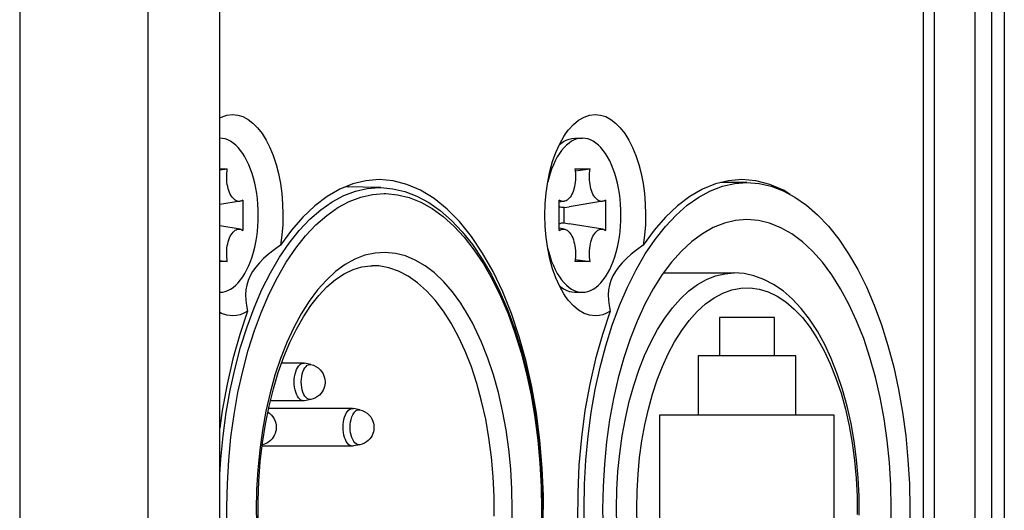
# Model space of a CAD drawing. Extents: x 0 to 420, y 0 to 297.
# Tile 21 of 124: x 157.65 to 164.3, y 78.41 to 81.72. Entities that reach past the tile are written whole.
import ezdxf

# ---------------------------------------------------------------- set-up
doc = ezdxf.new("R2010")
doc.units = 0
doc.header["$LTSCALE"] = 23.1
doc.layers.get('0').update_dxf_attribs({"linetype": 'CONTINUOUS'})
doc.layers.add('02___PRT_ALL_AXES', color=7, linetype='CONTINUOUS')

msp = doc.modelspace()

# ---------------------------------------------------------------- linework, layer by layer
at = {"color": 7, "linetype": 'CONTINUOUS'}
for p, q in [((157.648271, 88.895974), (157.648271, 74.552777)), ((158.514296, 88.889928), (158.514296, 74.558823)), ((164.212743, 88.840198), (164.212743, 74.608552)), ((164.299346, 88.837931), (164.299346, 74.61082)), ((159.000769, 76.284375), (159.000769, 87.164375)), ((163.827564, 76.284375), (163.827564, 87.164375)), ((164.100769, 87.164375), (164.100769, 76.284375)), ((163.754359, 76.40343), (163.754359, 87.045321)), ((161.397769, 80.924375), (161.449731, 80.924375)), ((161.253236, 80.744903), (161.241592, 80.715997)), ((159.000769, 80.710457), (159.05083, 80.717781)), ((159.000769, 80.717781), (159.05083, 80.717781)), ((161.398632, 80.717781), (161.50083, 80.717781)), ((161.400741, 80.7031), (161.50083, 80.717781)), ((162.560974, 80.624375), (162.384282, 80.624375)), ((160.087852, 80.590289), (159.848072, 80.595122)), ((160.076938, 80.590399), (160.087852, 80.590289)), ((160.110974, 80.550405), (160.122005, 80.550291)), ((159.13649, 80.49833), (159.000769, 80.476232)), ((159.156434, 80.506573), (159.156434, 80.302178)), ((161.293028, 80.302178), (161.293028, 80.506573)), ((161.32649, 80.49833), (161.293028, 80.492882)), ((161.58649, 80.49833), (161.360641, 80.461558)), ((161.606434, 80.506573), (161.606434, 80.302178)), ((161.325545, 80.455922), (161.360642, 80.461552)), ((161.325545, 80.352829), (161.325545, 80.455922)), ((161.325545, 80.352829), (161.360642, 80.347198)), ((161.58649, 80.31042), (161.360641, 80.347193)), ((159.13649, 80.31042), (159.000769, 80.332518)), ((161.32649, 80.31042), (161.293028, 80.315869)), ((159.000769, 80.098293), (159.05083, 80.09097)), ((159.05083, 80.09097), (159.000769, 80.09097)), ((161.50083, 80.09097), (161.398632, 80.09097)), ((161.400741, 80.10565), (161.50083, 80.09097)), ((160.028916, 80.063349), (160.028608, 80.063345)), ((161.997122, 80.014375), (162.474372, 80.014375)), ((161.397769, 79.884375), (161.449731, 79.884375)), ((162.745974, 79.714375), (162.375974, 79.714375)), ((162.375974, 79.714375), (162.375974, 79.454375)), ((162.745974, 79.454375), (162.745974, 79.714375)), ((162.890974, 79.454375), (162.230974, 79.454375)), ((162.230974, 79.454375), (162.230974, 79.054375)), ((162.890974, 79.054375), (162.890974, 79.454375)), ((159.566071, 79.405375), (159.417316, 79.405375)), ((159.557034, 79.404083), (159.566071, 79.405375)), ((159.566071, 79.405375), (159.572535, 79.404715)), ((159.61542, 79.395938), (159.572535, 79.404715)), ((159.591146, 79.390768), (159.600162, 79.395097)), ((159.600162, 79.395097), (159.609405, 79.396552)), ((159.609405, 79.396552), (159.61542, 79.395938)), ((159.566071, 79.151375), (159.34174, 79.151375)), ((159.566071, 79.151375), (159.557034, 79.152668)), ((159.572535, 79.152035), (159.566071, 79.151375)), ((159.61542, 79.160812), (159.572535, 79.152035)), ((159.600162, 79.161653), (159.591146, 79.165982)), ((159.609405, 79.160198), (159.600162, 79.161653)), ((159.61542, 79.160812), (159.609405, 79.160198)), ((159.896071, 79.099375), (159.329517, 79.099375)), ((159.887034, 79.098083), (159.896071, 79.099375)), ((159.896071, 79.099375), (159.902535, 79.098715)), ((159.94542, 79.089938), (159.902535, 79.098715)), ((159.921146, 79.084768), (159.930162, 79.089097)), ((159.930162, 79.089097), (159.939405, 79.090552)), ((159.939405, 79.090552), (159.94542, 79.089938)), ((163.150974, 79.054375), (161.970974, 79.054375)), ((161.970974, 79.054375), (161.970974, 77.694375)), ((163.150974, 77.694375), (163.150974, 79.054375)), ((159.273405, 78.739451), (159.288267, 78.86786)), ((159.896071, 78.845375), (159.28542, 78.845375)), ((159.896071, 78.845375), (159.887034, 78.846668)), ((159.902535, 78.846035), (159.896071, 78.845375)), ((159.94542, 78.854812), (159.902535, 78.846035)), ((159.930162, 78.855653), (159.921146, 78.859982)), ((159.939405, 78.854198), (159.930162, 78.855653)), ((159.94542, 78.854812), (159.939405, 78.854198))]:
    msp.add_line(p, q, dxfattribs=at)
for points in [[(159.000769, 81.061606), (159.010693, 81.067334), (159.048041, 81.08001), (159.086333, 81.084375)], [(159.086333, 81.084375), (159.121869, 81.080623), (159.156649, 81.069674), (159.19086, 81.05141), (159.223945, 81.026189), (159.255514, 80.994182), (159.285261, 80.955838), (159.312835, 80.911472), (159.337974, 80.861657), (159.360364, 80.806852), (159.379809, 80.747723), (159.396049, 80.684848), (159.40896, 80.618962), (159.418349, 80.550734), (159.424172, 80.480934), (159.426306, 80.410298), (159.424787, 80.339596), (159.41961, 80.26997), (159.410777, 80.201041)], [(161.340041, 80.959573), (161.355466, 80.98013), (161.38883, 81.017051), (161.424064, 81.046191), (161.460693, 81.067334), (161.498041, 81.08001), (161.536333, 81.084375)], [(161.536333, 81.084375), (161.571869, 81.080623), (161.606649, 81.069674), (161.64086, 81.05141), (161.673945, 81.026189), (161.705514, 80.994182), (161.735261, 80.955838), (161.762835, 80.911472), (161.787974, 80.861657), (161.810364, 80.806852), (161.829809, 80.747723), (161.846049, 80.684848), (161.85896, 80.618962), (161.868349, 80.550734), (161.874172, 80.480934), (161.876306, 80.410298), (161.874787, 80.339596), (161.86961, 80.26997), (161.860777, 80.201041)], [(161.340041, 79.849177), (161.324347, 79.872729), (161.29593, 79.923574), (161.270508, 79.980408), (161.248462, 80.042621), (161.230003, 80.10934), (161.215431, 80.179803), (161.204857, 80.253065), (161.198491, 80.32825), (161.196333, 80.404384), (161.198492, 80.480518), (161.204859, 80.555702), (161.215434, 80.628963), (161.230006, 80.699425), (161.248467, 80.766144), (161.270514, 80.828357), (161.295936, 80.88519), (161.324355, 80.936034), (161.340041, 80.959573)], [(159.259731, 80.404375), (159.259062, 80.441565), (159.257084, 80.478379), (159.253786, 80.514908), (159.249199, 80.550876), (159.243335, 80.586095), (159.236235, 80.620391), (159.227925, 80.653582), (159.218457, 80.685508), (159.207869, 80.715997), (159.196226, 80.744903), (159.183577, 80.772067), (159.169995, 80.797365), (159.155541, 80.820653), (159.140297, 80.841827), (159.124334, 80.860764), (159.107739, 80.877384), (159.090591, 80.891584), (159.072981, 80.903312), (159.054997, 80.912487), (159.036733, 80.919082), (159.018279, 80.923045), (159.000769, 80.924301)], [(161.449731, 80.924375), (161.431183, 80.923045), (161.412729, 80.919082), (161.394464, 80.912487), (161.37648, 80.903312), (161.358871, 80.891584), (161.341723, 80.877384), (161.325127, 80.860764), (161.309164, 80.841827), (161.29392, 80.820653), (161.279467, 80.797365), (161.265885, 80.772067), (161.253236, 80.744903)], [(161.293932, 80.880708), (161.302781, 80.88843), (161.321133, 80.901273), (161.339914, 80.911338), (161.359018, 80.918567), (161.378339, 80.922921), (161.397769, 80.924375)], [(161.709731, 80.404375), (161.709062, 80.441565), (161.707084, 80.478379), (161.703786, 80.514908), (161.699199, 80.550876), (161.693335, 80.586095), (161.686235, 80.620391), (161.677925, 80.653582), (161.668457, 80.685508), (161.657869, 80.715997), (161.646226, 80.744903), (161.633577, 80.772067), (161.619995, 80.797365), (161.605541, 80.820653), (161.590297, 80.841827), (161.574334, 80.860764), (161.557739, 80.877384), (161.540591, 80.891584), (161.522981, 80.903312), (161.504997, 80.912487), (161.486733, 80.919082), (161.468279, 80.923045), (161.449731, 80.924375)], [(159.136489, 80.498337), (159.133764, 80.497985), (159.126039, 80.497944), (159.118385, 80.499331), (159.110824, 80.502129), (159.103375, 80.506352), (159.096149, 80.511919), (159.08926, 80.518764), (159.082719, 80.52685), (159.076552, 80.53616), (159.070831, 80.546575), (159.065623, 80.558017), (159.060968, 80.570351), (159.056925, 80.583434), (159.053503, 80.597212), (159.050719, 80.611664), (159.048608, 80.626561), (159.047209, 80.641683), (159.046515, 80.656992), (159.046536, 80.672441), (159.047263, 80.68783), (159.048694, 80.702917), (159.05083, 80.717781)], [(161.241592, 80.715997), (161.231005, 80.685508), (161.221536, 80.653582), (161.215725, 80.63037)], [(161.398632, 80.717781), (161.400767, 80.702917), (161.402198, 80.68783), (161.402926, 80.672441), (161.402946, 80.656992), (161.402253, 80.641683), (161.400854, 80.626561), (161.398742, 80.611664), (161.395959, 80.597212), (161.392537, 80.583434), (161.388493, 80.570351), (161.383839, 80.558017), (161.378631, 80.546575), (161.37291, 80.53616), (161.366743, 80.52685), (161.360202, 80.518764), (161.353312, 80.511919), (161.346087, 80.506352), (161.338638, 80.502129), (161.331077, 80.499331), (161.32649, 80.498329)], [(161.586489, 80.498337), (161.583764, 80.497985), (161.576039, 80.497944), (161.568385, 80.499331), (161.560824, 80.502129), (161.553375, 80.506352), (161.546149, 80.511919), (161.53926, 80.518764), (161.532719, 80.52685), (161.526552, 80.53616), (161.520831, 80.546575), (161.515623, 80.558017), (161.510968, 80.570351), (161.506925, 80.583434), (161.503503, 80.597212), (161.500719, 80.611664), (161.498608, 80.626561), (161.497209, 80.641683), (161.496515, 80.656992), (161.496536, 80.672441), (161.497263, 80.68783), (161.498694, 80.702917), (161.50083, 80.717781)], [(160.076333, 80.644375), (159.986891, 80.637118), (159.898611, 80.615735), (159.811217, 80.58009), (159.725536, 80.530596), (159.642128, 80.467438), (159.561512, 80.391159), (159.484484, 80.302435), (159.410777, 80.201041)], [(161.185085, 78.320049), (161.185526, 78.509005), (161.177888, 78.697345), (161.162312, 78.88372), (161.138826, 79.06675), (161.107683, 79.245152), (161.069026, 79.417576), (161.023217, 79.582844), (160.970508, 79.739673), (160.911356, 79.887026), (160.846121, 80.023724), (160.775337, 80.148897), (160.69946, 80.261508), (160.619093, 80.36088), (160.53477, 80.446144), (160.447143, 80.516838), (160.356814, 80.572288), (160.264463, 80.612258), (160.171079, 80.636229), (160.076333, 80.644375)], [(162.526333, 80.644375), (162.436891, 80.637118), (162.348611, 80.615735), (162.261217, 80.58009), (162.175536, 80.530596), (162.092128, 80.467438), (162.011512, 80.391159), (161.934484, 80.302435), (161.860777, 80.201041)], [(161.87405, 80.142627), (161.940145, 80.240492), (162.009623, 80.328066), (162.082234, 80.405089), (162.157776, 80.471212), (162.235671, 80.525972), (162.315437, 80.56883), (162.396573, 80.599666), (162.478336, 80.618143), (162.560974, 80.624375)], [(162.853791, 80.54345), (162.806814, 80.572288), (162.714463, 80.612258), (162.621079, 80.636229), (162.526333, 80.644375)], [(162.560974, 80.624375), (162.64345, 80.61816), (162.725025, 80.599772), (162.805932, 80.569101), (162.885468, 80.526473), (162.963164, 80.472011), (163.038554, 80.40621), (163.111083, 80.329508), (163.180552, 80.242202), (163.246734, 80.14448), (163.309155, 80.037106), (163.367359, 79.920647), (163.421056, 79.795883), (163.469874, 79.663528), (163.513609, 79.524351), (163.551986, 79.379094), (163.584851, 79.228553), (163.611993, 79.073471), (163.6333, 78.914746), (163.648602, 78.75321), (163.657859, 78.589816), (163.66096, 78.425482), (163.657942, 78.261143)], [(159.050553, 78.275982), (159.047985, 78.434313), (159.051293, 78.592588), (159.060508, 78.749907), (159.075527, 78.905404), (159.09631, 79.058186), (159.122692, 79.20744), (159.154569, 79.352304), (159.191721, 79.492034), (159.233987, 79.625822), (159.281098, 79.75299), (159.332838, 79.872792), (159.388889, 79.984622), (159.448995, 80.087806), (159.512753, 80.181795), (159.579752, 80.265898), (159.649752, 80.339864), (159.722564, 80.40336), (159.797627, 80.45594), (159.874476, 80.497086), (159.952632, 80.526687), (160.031386, 80.544424), (160.110974, 80.550405)], [(159.403575, 80.12084), (159.468625, 80.216436), (159.537055, 80.302077), (159.608484, 80.377286), (159.682515, 80.441646), (159.758737, 80.494799), (159.836728, 80.536449), (159.916053, 80.566366), (159.996271, 80.584382), (160.076938, 80.590399)], [(160.087852, 80.590289), (160.169421, 80.582809), (160.250837, 80.563574), (160.331658, 80.532494), (160.411214, 80.489655), (160.488916, 80.43528), (160.564343, 80.369599), (160.637094, 80.292892), (160.706652, 80.205667), (160.772532, 80.108569), (160.834405, 80.002166), (160.891904, 79.887191), (160.944791, 79.764237), (160.99282, 79.633971), (161.035749, 79.497141), (161.073361, 79.354541), (161.105485, 79.206929), (161.131966, 79.055102), (161.15268, 78.899874), (161.167526, 78.742071), (161.176429, 78.58256), (161.179348, 78.422217), (161.176268, 78.261896)], [(160.122005, 80.550291), (160.201404, 80.542678), (160.27988, 80.523395), (160.357659, 80.492337), (160.434068, 80.449824), (160.508662, 80.395981), (160.580992, 80.331293), (160.650524, 80.256193), (160.717071, 80.170968), (160.780419, 80.075806), (160.840117, 79.971439), (160.895737, 79.85841), (160.947002, 79.737473), (160.993558, 79.609318), (161.035211, 79.474681), (161.071703, 79.334277), (161.102885, 79.188868), (161.128561, 79.039164), (161.148625, 78.88603), (161.162915, 78.73026), (161.171396, 78.572769), (161.173964, 78.414438), (161.170656, 78.256163)], [(159.156434, 80.506573), (159.149001, 80.502302), (159.141458, 80.49944), (159.136489, 80.498337)], [(161.32649, 80.498329), (161.323422, 80.497944), (161.315698, 80.497985), (161.308003, 80.49944), (161.30046, 80.502302), (161.293028, 80.506573)], [(161.606434, 80.506573), (161.599001, 80.502302), (161.591458, 80.49944), (161.586489, 80.498337)], [(161.325545, 80.455922), (161.316759, 80.455718), (161.308057, 80.456972), (161.299407, 80.459695), (161.293028, 80.462811)], [(159.000769, 79.88445), (159.018279, 79.885705), (159.036733, 79.889668), (159.054997, 79.896264), (159.072981, 79.905439), (159.090591, 79.917166), (159.107739, 79.931367), (159.124334, 79.947987), (159.140297, 79.966923), (159.155541, 79.988098), (159.169995, 80.011385), (159.183577, 80.036683), (159.196226, 80.063848), (159.207869, 80.092754), (159.218457, 80.123242), (159.227925, 80.155168), (159.236235, 80.188359), (159.243335, 80.222656), (159.249199, 80.257874), (159.253786, 80.293842), (159.257084, 80.330372), (159.259062, 80.367185), (159.259731, 80.404375)], [(161.293028, 80.345939), (161.299407, 80.349056), (161.308057, 80.351779), (161.316759, 80.353032), (161.325545, 80.352829)], [(161.449731, 79.884375), (161.468279, 79.885705), (161.486733, 79.889668), (161.504997, 79.896264), (161.522981, 79.905439), (161.540591, 79.917166), (161.557739, 79.931367), (161.574334, 79.947987), (161.590297, 79.966923), (161.605541, 79.988098), (161.619995, 80.011385), (161.633577, 80.036683), (161.646226, 80.063848), (161.657869, 80.092754), (161.668457, 80.123242), (161.677925, 80.155168), (161.686235, 80.188359), (161.693335, 80.222656), (161.699199, 80.257874), (161.703786, 80.293842), (161.707084, 80.330372), (161.709062, 80.367185), (161.709731, 80.404375)], [(162.560974, 80.374375), (162.484429, 80.36835), (162.408731, 80.350456), (162.333625, 80.320579), (162.259881, 80.279064), (162.188026, 80.226032), (162.118538, 80.162045), (162.052069, 80.087726), (161.988613, 80.003016), (161.928114, 79.907653), (161.871365, 79.802871), (161.819078, 79.689574), (161.771435, 79.568494), (161.72879, 79.440376), (161.691337, 79.306087), (161.659346, 79.166435), (161.632948, 79.022339), (161.612342, 78.874682), (161.597584, 78.724387), (161.5888, 78.572367), (161.585978, 78.419549), (161.589174, 78.266862)], [(163.533149, 78.276383), (163.535971, 78.429201), (163.532775, 78.581888), (163.523642, 78.733532), (163.508587, 78.8832), (163.487754, 79.030023), (163.46123, 79.173085), (163.429212, 79.311589), (163.391846, 79.444678), (163.349383, 79.571608), (163.302016, 79.691586), (163.250067, 79.803905), (163.193697, 79.907895), (163.133584, 80.002655), (163.070486, 80.086987), (163.004321, 80.161118), (162.935051, 80.2251), (162.863302, 80.278261), (162.789515, 80.320009), (162.714201, 80.350144), (162.638104, 80.368216), (162.560974, 80.374375)], [(159.05083, 80.09097), (159.048694, 80.105834), (159.047263, 80.12092), (159.046536, 80.136309), (159.046515, 80.151759), (159.047209, 80.167067), (159.048608, 80.182189), (159.050719, 80.197087), (159.053503, 80.211538), (159.056925, 80.225317), (159.060968, 80.238399), (159.065623, 80.250733), (159.070831, 80.262175), (159.076552, 80.272591), (159.082719, 80.281901), (159.08926, 80.289987), (159.096149, 80.296831), (159.103375, 80.302398), (159.110824, 80.306621), (159.118385, 80.309419), (159.126039, 80.310806), (159.133764, 80.310766), (159.136489, 80.310414)], [(159.136489, 80.310414), (159.141458, 80.30931), (159.149001, 80.306449), (159.156434, 80.302178)], [(161.293028, 80.302178), (161.30046, 80.306449), (161.308003, 80.30931), (161.315698, 80.310766), (161.323422, 80.310806), (161.32649, 80.310422)], [(161.32649, 80.310422), (161.331077, 80.309419), (161.338638, 80.306621), (161.346087, 80.302398), (161.353312, 80.296831), (161.360202, 80.289987), (161.366743, 80.281901), (161.37291, 80.272591), (161.378631, 80.262175), (161.383839, 80.250733), (161.388493, 80.238399), (161.392537, 80.225317), (161.395959, 80.211538), (161.398742, 80.197087), (161.400854, 80.182189), (161.402253, 80.167067), (161.402946, 80.151759), (161.402926, 80.136309), (161.402198, 80.12092), (161.400767, 80.105834), (161.398632, 80.09097)], [(161.50083, 80.09097), (161.498694, 80.105834), (161.497263, 80.12092), (161.496536, 80.136309), (161.496515, 80.151759), (161.497209, 80.167067), (161.498608, 80.182189), (161.500719, 80.197087), (161.503503, 80.211538), (161.506925, 80.225317), (161.510968, 80.238399), (161.515623, 80.250733), (161.520831, 80.262175), (161.526552, 80.272591), (161.532719, 80.281901), (161.53926, 80.289987), (161.546149, 80.296831), (161.553375, 80.302398), (161.560824, 80.306621), (161.568385, 80.309419), (161.576039, 80.310806), (161.583764, 80.310766), (161.586489, 80.310414)], [(161.586489, 80.310414), (161.591458, 80.30931), (161.599001, 80.306449), (161.606434, 80.302178)], [(159.410777, 80.201041), (159.36791, 80.171184), (159.32972, 80.141442), (159.296279, 80.111986), (159.267284, 80.082652), (159.242535, 80.053354), (159.221829, 80.02391), (159.20495, 79.994157), (159.191788, 79.96383), (159.182175, 79.932645), (159.176138, 79.900378), (159.173649, 79.866747), (159.174763, 79.831549), (159.179533, 79.794445), (159.188001, 79.755488)], [(160.628481, 79.809359), (160.5719, 79.88711), (160.512738, 79.955315), (160.45078, 80.014168), (160.386672, 80.063093), (160.320821, 80.10162), (160.253732, 80.129636), (160.186014, 80.146869), (160.117771, 80.153319), (160.049065, 80.148876), (159.980626, 80.133606), (159.913076, 80.107428), (159.846802, 80.070669), (159.782272, 80.023486), (159.719865, 79.966311), (159.660005, 79.899452), (159.603022, 79.823435), (159.549294, 79.738687), (159.499105, 79.645806), (159.452784, 79.54531), (159.410573, 79.437874), (159.372758, 79.324099), (159.339532, 79.204722), (159.311136, 79.080415), (159.287706, 78.951965)], [(161.215728, 80.178369), (161.221536, 80.155168), (161.231005, 80.123242), (161.241592, 80.092754)], [(161.860777, 80.201041), (161.817909, 80.171184), (161.779719, 80.141441), (161.746278, 80.111985), (161.717283, 80.082651), (161.692534, 80.053354), (161.671829, 80.02391), (161.654949, 79.994156), (161.641788, 79.963829), (161.632175, 79.932644), (161.626138, 79.900377), (161.623649, 79.866746), (161.624763, 79.831549), (161.629533, 79.794445), (161.638001, 79.755488)], [(159.184076, 79.650282), (159.232211, 79.779884), (159.285039, 79.901955), (159.342266, 80.015818), (159.403575, 80.12084)], [(161.241592, 80.092754), (161.253236, 80.063848), (161.265885, 80.036683), (161.279467, 80.011385), (161.29392, 79.988098), (161.309164, 79.966923), (161.325127, 79.947987), (161.341723, 79.931367), (161.358871, 79.917166), (161.37648, 79.905439), (161.394464, 79.896264), (161.412729, 79.889668), (161.431183, 79.885705), (161.449731, 79.884375)], [(161.651472, 79.661756), (161.70018, 79.794093), (161.753722, 79.918786), (161.811767, 80.035198), (161.87405, 80.142627)], [(159.288267, 78.86786), (159.308093, 78.993414), (159.332681, 79.115025), (159.361742, 79.231632), (159.395022, 79.342615), (159.432177, 79.447209), (159.472981, 79.545087), (159.517115, 79.635721), (159.564443, 79.718958), (159.614754, 79.794415), (159.667934, 79.861793), (159.724063, 79.920855), (159.782138, 79.970273), (159.841217, 80.009292), (159.900697, 80.037726), (159.95986, 80.055546), (160.01878, 80.063077), (160.028916, 80.063349)], [(160.85299, 78.372111), (160.852393, 78.505866), (160.846363, 78.638796), (160.834938, 78.770378), (160.818118, 78.900159), (160.796017, 79.026929), (160.768802, 79.149657), (160.736659, 79.267511), (160.699826, 79.379638), (160.658554, 79.485311), (160.613132, 79.583821), (160.563859, 79.674546), (160.511058, 79.756903), (160.455075, 79.830361), (160.396272, 79.894441), (160.335033, 79.948718), (160.27173, 79.992842), (160.206857, 80.026462), (160.140966, 80.049332), (160.074337, 80.061383), (160.028916, 80.063349)], [(161.679372, 78.424375), (161.681818, 78.549007), (161.689141, 78.672873), (161.701296, 78.795209), (161.718209, 78.915263), (161.739775, 79.032296), (161.765861, 79.145589), (161.796307, 79.254443), (161.830926, 79.358189), (161.869504, 79.456189), (161.911804, 79.547839), (161.957567, 79.632576), (162.006509, 79.709879), (162.058331, 79.77927), (162.112713, 79.840324), (162.16932, 79.892665), (162.227805, 79.93597), (162.287806, 79.969973), (162.348956, 79.994466), (162.410878, 80.009296), (162.47319, 80.014373)], [(163.319031, 78.378544), (163.318319, 78.504876), (163.31243, 78.630704), (163.301391, 78.755281), (163.285249, 78.877869), (163.264069, 78.997737), (163.237936, 79.114169), (163.206946, 79.226471), (163.171218, 79.333938), (163.130865, 79.435932), (163.086065, 79.5317), (163.036945, 79.620664), (162.983843, 79.701938), (162.926986, 79.77496), (162.866991, 79.838839), (162.804495, 79.893001), (162.74003, 79.937205), (162.674384, 79.971254), (162.607868, 79.995362), (162.541007, 80.009667), (162.474372, 80.014375)], [(161.293931, 79.928043), (161.302781, 79.920321), (161.321133, 79.907477), (161.339914, 79.897413), (161.359018, 79.890183), (161.378339, 79.885829), (161.397769, 79.884375)], [(162.072139, 79.548769), (162.120303, 79.625756), (162.17119, 79.694167), (162.225003, 79.754218), (162.281128, 79.805261), (162.339186, 79.846772), (162.398676, 79.878589), (162.45899, 79.900378), (162.520074, 79.912127), (162.581925, 79.913721), (162.643779, 79.905142), (162.704995, 79.886233), (162.765192, 79.857301), (162.8239, 79.818468), (162.880747, 79.770138), (162.935318, 79.712586), (162.987277, 79.646324), (163.036246, 79.57176), (163.081944, 79.489484), (163.124043, 79.4), (163.162307, 79.303974), (163.196453, 79.201996), (163.2263, 79.094795), (163.251612, 78.983042), (163.272265, 78.867502), (163.288078, 78.748897), (163.298983, 78.628023), (163.304852, 78.505619), (163.305681, 78.382571)], [(161.536333, 79.724375), (161.498038, 79.728741), (161.460688, 79.741419), (161.424056, 79.762565), (161.388821, 79.791709), (161.355457, 79.828632), (161.340041, 79.849177)], [(159.188001, 79.755488), (159.134459, 79.598981), (159.088064, 79.435164), (159.048686, 79.263405), (159.016713, 79.0856), (159.000769, 78.965558)], [(159.086333, 79.724375), (159.048038, 79.728741), (159.010688, 79.741419), (159.000769, 79.747145)], [(159.188001, 79.755488), (159.163104, 79.741933), (159.137861, 79.73223), (159.112271, 79.726377), (159.086333, 79.724375)], [(160.721602, 79.648291), (160.70689, 79.676962), (160.69185, 79.70491), (160.676477, 79.732144), (160.660786, 79.758641), (160.644789, 79.784376), (160.628481, 79.809359)], [(161.638001, 79.755488), (161.584459, 79.598981), (161.538064, 79.435164), (161.498686, 79.263405), (161.466713, 79.0856), (161.442458, 78.902977), (161.426012, 78.716905), (161.417581, 78.528702), (161.41714, 78.339746)], [(161.638001, 79.755488), (161.613104, 79.741933), (161.587861, 79.73223), (161.562271, 79.726377), (161.536333, 79.724375)], [(159.000769, 78.654791), (159.006792, 78.757255), (159.022162, 78.915747), (159.043391, 79.07151), (159.070363, 79.223677), (159.102926, 79.371404), (159.140901, 79.513869), (159.184076, 79.650282)], [(160.972563, 78.282971), (160.975469, 78.419181), (160.97295, 78.555623), (160.965127, 78.691074), (160.952073, 78.824063), (160.933821, 78.954586), (160.910365, 79.082551), (160.881902, 79.206753), (160.84854, 79.326206), (160.81055, 79.440156), (160.768276, 79.547382), (160.721602, 79.648291)], [(161.46409, 78.258934), (161.460989, 78.423268), (161.464007, 78.587608), (161.47318, 78.751013), (161.488402, 78.912581), (161.509634, 79.071378), (161.536706, 79.226554), (161.569511, 79.377207), (161.607823, 79.522556), (161.651472, 79.661756)], [(162.072138, 77.299984), (162.029777, 77.379704), (161.990875, 77.465183), (161.955336, 77.556707), (161.923455, 77.653419), (161.895453, 77.754775), (161.871459, 77.860129), (161.851651, 77.968877), (161.836106, 78.080342), (161.824953, 78.193875), (161.81822, 78.308781), (161.815985, 78.424382), (161.818221, 78.539982), (161.824954, 78.654888), (161.836107, 78.76842), (161.851652, 78.879884), (161.871461, 78.988631), (161.895455, 79.093983), (161.923457, 79.195338), (161.955338, 79.292049), (161.990877, 79.38357), (162.029778, 79.469049), (162.072139, 79.548769)], [(159.557034, 79.152668), (159.548181, 79.15652), (159.539692, 79.162852), (159.53174, 79.171536), (159.524487, 79.182395), (159.518081, 79.195208), (159.512651, 79.209714), (159.508309, 79.225618), (159.505143, 79.242595), (159.503217, 79.260301), (159.502571, 79.278375), (159.503217, 79.296449), (159.505143, 79.314155), (159.508309, 79.331133), (159.512651, 79.347037), (159.518081, 79.361543), (159.524487, 79.374355), (159.53174, 79.385214), (159.539692, 79.393899), (159.548181, 79.400231), (159.557034, 79.404083)], [(159.591146, 79.165982), (159.58258, 79.173079), (159.574674, 79.182768), (159.567623, 79.194812), (159.561602, 79.208913), (159.556757, 79.224724), (159.553209, 79.241857), (159.551044, 79.259888), (159.550317, 79.278375), (159.551044, 79.296862), (159.553209, 79.314894), (159.556757, 79.332026), (159.561602, 79.347838), (159.567623, 79.361939), (159.574674, 79.373982), (159.58258, 79.383672), (159.591146, 79.390768)], [(159.61542, 79.395938), (159.632664, 79.391042), (159.64927, 79.383477), (159.664899, 79.373201), (159.678418, 79.360963), (159.689176, 79.347886), (159.697496, 79.334366), (159.703682, 79.320607), (159.707838, 79.307232), (159.710297, 79.294304), (159.711307, 79.281906), (159.711066, 79.269995), (159.709662, 79.258262), (159.707136, 79.24682), (159.703373, 79.23533), (159.698277, 79.223892), (159.691615, 79.21243), (159.683096, 79.201017), (159.672705, 79.190154), (159.660554, 79.180334), (159.64677, 79.171935), (159.631637, 79.165337), (159.61542, 79.160812)], [(159.887034, 78.846668), (159.878181, 78.85052), (159.869692, 78.856852), (159.86174, 78.865536), (159.854487, 78.876395), (159.848081, 78.889208), (159.842651, 78.903714), (159.838309, 78.919618), (159.835143, 78.936595), (159.833217, 78.954301), (159.832571, 78.972375), (159.833217, 78.990449), (159.835143, 79.008155), (159.838309, 79.025133), (159.842651, 79.041037), (159.848081, 79.055543), (159.854487, 79.068355), (159.86174, 79.079214), (159.869692, 79.087899), (159.878181, 79.094231), (159.887034, 79.098083)], [(159.921146, 78.859982), (159.91258, 78.867079), (159.904674, 78.876768), (159.897623, 78.888812), (159.891602, 78.902913), (159.886757, 78.918724), (159.883209, 78.935857), (159.881044, 78.953888), (159.880317, 78.972375), (159.881044, 78.990862), (159.883209, 79.008894), (159.886757, 79.026026), (159.891602, 79.041838), (159.897623, 79.055939), (159.904674, 79.067982), (159.91258, 79.077672), (159.921146, 79.084768)], [(159.94542, 79.089938), (159.962664, 79.085042), (159.97927, 79.077477), (159.994899, 79.067201), (160.008418, 79.054963), (160.019176, 79.041886), (160.027496, 79.028366), (160.033682, 79.014607), (160.037838, 79.001232), (160.040297, 78.988304), (160.041307, 78.975906), (160.041066, 78.963995), (160.039662, 78.952262), (160.037136, 78.94082), (160.033373, 78.92933), (160.028277, 78.917892), (160.021615, 78.90643), (160.013096, 78.895017), (160.002705, 78.884154), (159.990554, 78.874334), (159.97677, 78.865935), (159.961637, 78.859337), (159.94542, 78.854812)], [(159.324407, 79.0741), (159.334899, 79.067201), (159.348418, 79.054963), (159.359176, 79.041886), (159.367496, 79.028366), (159.373682, 79.014607), (159.377838, 79.001232), (159.380297, 78.988304), (159.381307, 78.975906), (159.381066, 78.963995), (159.379662, 78.952262), (159.377136, 78.94082), (159.373373, 78.92933), (159.368277, 78.917892), (159.361615, 78.90643), (159.353096, 78.895017), (159.342705, 78.884154), (159.330554, 78.874334), (159.31677, 78.865935), (159.301637, 78.859337), (159.28542, 78.854812)], [(159.287706, 78.951965), (159.269435, 78.820088), (159.256404, 78.685654), (159.248764, 78.54937), (159.246496, 78.412443), (159.249642, 78.276271), (159.258166, 78.140994), (159.272087, 78.006804), (159.291287, 77.874933), (159.315731, 77.746394), (159.345195, 77.622029), (159.379416, 77.503165)], [(159.432726, 77.40012), (159.401238, 77.487399), (159.367172, 77.597616), (159.337361, 77.713326), (159.312058, 77.833748), (159.291468, 77.958093), (159.27576, 78.085507), (159.265062, 78.215071), (159.259444, 78.346046), (159.258954, 78.477656), (159.263612, 78.609051), (159.273405, 78.739451)], [(161.952729, 77.224519), (161.91134, 77.301843), (161.872808, 77.384864), (161.83733, 77.47316), (161.805085, 77.566285), (161.776236, 77.663765), (161.750932, 77.765105), (161.729299, 77.869791), (161.711447, 77.977292), (161.697468, 78.087062), (161.687431, 78.198544), (161.681389, 78.311172), (161.679372, 78.424375)]]:
    msp.add_lwpolyline(points, dxfattribs=at)
at = {"layer": '02___PRT_ALL_AXES', "color": 3, "linetype": 'CONTINUOUS'}
msp.add_line((159.872139, 80.594637), (159.860045, 80.600006), dxfattribs=at)

doc.saveas('drawing.dxf')
